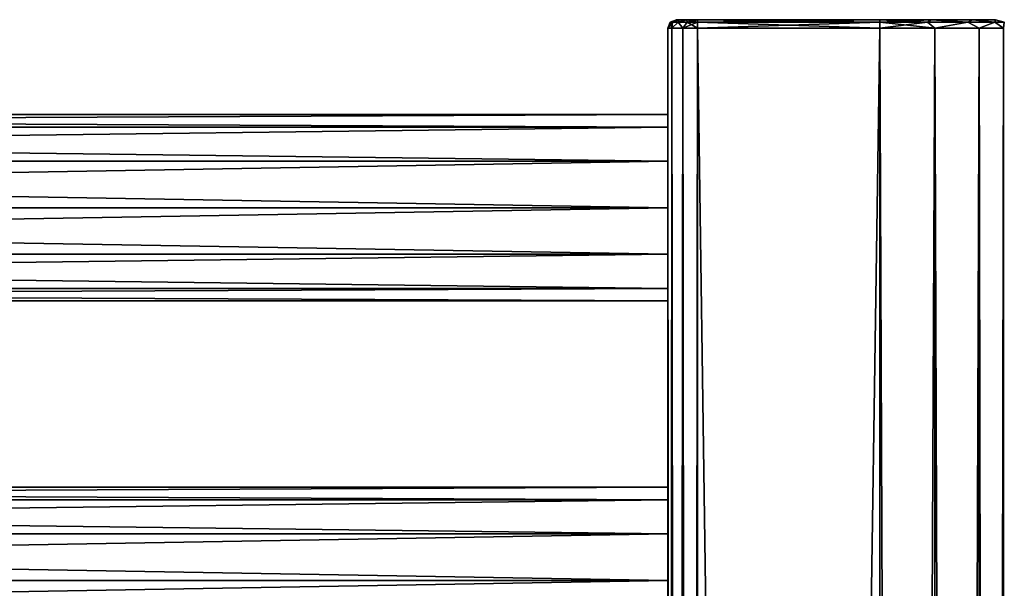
# Model space of a CAD drawing. Extents: x -200 to 200, y -832 to 754.
# Tile 256 of 256: x 84 to 200, y 681 to 748. Entities that reach past the tile are written whole.
import ezdxf

# ---------------------------------------------------------------- set-up
doc = ezdxf.new("R2010")
doc.units = 0
doc.header["$LTSCALE"] = 74.25
for name, color, linetype in [('738', 7, 'CONTINUOUS'), ('739', 7, 'CONTINUOUS'), ('740', 7, 'CONTINUOUS'), ('741', 7, 'CONTINUOUS'), ('786', 7, 'CONTINUOUS'), ('787', 7, 'CONTINUOUS'), ('789', 7, 'CONTINUOUS'), ('790', 7, 'CONTINUOUS'), ('791', 7, 'CONTINUOUS'), ('792', 7, 'CONTINUOUS'), ('793', 7, 'CONTINUOUS'), ('794', 7, 'CONTINUOUS'), ('795', 7, 'CONTINUOUS'), ('796', 7, 'CONTINUOUS'), ('797', 7, 'CONTINUOUS'), ('804', 7, 'CONTINUOUS'), ('805', 7, 'CONTINUOUS')]:
    doc.layers.add(name, color=color, linetype=linetype)

msp = doc.modelspace()

# ---------------------------------------------------------------- linework, layer by layer
at = {"layer": '738', "color": 7, "linetype": 'CONTINUOUS'}
for points in [[(160, 726, -11), (160, 720.5, -9.53), (-160, 726, -11), (160, 726, -11)], [(-160, 726, -11), (160, 720.5, -9.53), (-160, 720.5, -9.53), (-160, 726, -11)], [(160, 720.5, 9.53), (160, 726, 11), (-160, 720.5, 9.53), (160, 720.5, 9.53)], [(160, 726, 11), (-160, 726, 11), (-160, 720.5, 9.53), (160, 726, 11)], [(160, 720.5, -9.53), (160, 716.47, -5.5), (-160, 720.5, -9.53), (160, 720.5, -9.53)], [(160, 716.47, -5.5), (-160, 716.47, -5.5), (-160, 720.5, -9.53), (160, 716.47, -5.5)], [(160, 716.47, 5.5), (160, 720.5, 9.53), (-160, 716.47, 5.5), (160, 716.47, 5.5)], [(160, 720.5, 9.53), (-160, 720.5, 9.53), (-160, 716.47, 5.5), (160, 720.5, 9.53)], [(160, 716.47, -5.5), (160, 715), (-160, 716.47, -5.5), (160, 716.47, -5.5)], [(160, 715), (160, 716.47, 5.5), (-160, 715), (160, 715)], [(160, 715), (-160, 715), (-160, 716.47, -5.5), (160, 715)], [(160, 716.47, 5.5), (-160, 716.47, 5.5), (-160, 715), (160, 716.47, 5.5)]]:
    msp.add_3dface(points, dxfattribs=at)
at = {"layer": '739', "color": 7, "linetype": 'CONTINUOUS'}
for points in [[(160, 735.53, -5.5), (-160, 735.53, -5.5), (-160, 737), (160, 735.53, -5.5)], [(160, 737), (-160, 737), (-160, 735.53, 5.5), (160, 737)], [(160, 737), (160, 735.53, -5.5), (-160, 737), (160, 737)], [(160, 735.53, 5.5), (160, 737), (-160, 735.53, 5.5), (160, 735.53, 5.5)], [(160, 731.5, -9.53), (-160, 731.5, -9.53), (-160, 735.53, -5.5), (160, 731.5, -9.53)], [(160, 731.5, 9.53), (160, 735.53, 5.5), (-160, 731.5, 9.53), (160, 731.5, 9.53)], [(160, 735.53, -5.5), (160, 731.5, -9.53), (-160, 735.53, -5.5), (160, 735.53, -5.5)], [(160, 735.53, 5.5), (-160, 735.53, 5.5), (-160, 731.5, 9.53), (160, 735.53, 5.5)], [(160, 731.5, -9.53), (160, 726, -11), (-160, 731.5, -9.53), (160, 731.5, -9.53)], [(160, 726, -11), (-160, 726, -11), (-160, 731.5, -9.53), (160, 726, -11)], [(160, 726, 11), (160, 731.5, 9.53), (-160, 726, 11), (160, 726, 11)], [(160, 731.5, 9.53), (-160, 731.5, 9.53), (-160, 726, 11), (160, 731.5, 9.53)]]:
    msp.add_3dface(points, dxfattribs=at)
at = {"layer": '740', "color": 7, "linetype": 'CONTINUOUS'}
for points in [[(160, 682, 11), (-160, 682, 11), (-160, 676.5, 9.53), (160, 682, 11)], [(160, 682, -11), (160, 676.5, -9.53), (-160, 682, -11), (160, 682, -11)], [(-160, 682, -11), (160, 676.5, -9.53), (-160, 676.5, -9.53), (-160, 682, -11)], [(160, 676.5, 9.53), (160, 682, 11), (-160, 676.5, 9.53), (160, 676.5, 9.53)]]:
    msp.add_3dface(points, dxfattribs=at)
at = {"layer": '741', "color": 7, "linetype": 'CONTINUOUS'}
for points in [[(160, 691.53, 5.5), (160, 693), (-160, 691.53, 5.5), (160, 691.53, 5.5)], [(160, 691.53, -5.5), (-160, 691.53, -5.5), (-160, 693), (160, 691.53, -5.5)], [(160, 693), (-160, 693), (-160, 691.53, 5.5), (160, 693)], [(160, 693), (160, 691.53, -5.5), (-160, 693), (160, 693)], [(160, 687.5, 9.53), (160, 691.53, 5.5), (-160, 687.5, 9.53), (160, 687.5, 9.53)], [(160, 687.5, -9.53), (-160, 687.5, -9.53), (-160, 691.53, -5.5), (160, 687.5, -9.53)], [(160, 691.53, -5.5), (160, 687.5, -9.53), (-160, 691.53, -5.5), (160, 691.53, -5.5)], [(160, 691.53, 5.5), (-160, 691.53, 5.5), (-160, 687.5, 9.53), (160, 691.53, 5.5)], [(160, 687.5, -9.53), (160, 682, -11), (-160, 687.5, -9.53), (160, 687.5, -9.53)], [(160, 682, 11), (160, 687.5, 9.53), (-160, 682, 11), (160, 682, 11)], [(160, 687.5, 9.53), (-160, 687.5, 9.53), (-160, 682, 11), (160, 687.5, 9.53)], [(160, 682, -11), (-160, 682, -11), (-160, 687.5, -9.53), (160, 682, -11)]]:
    msp.add_3dface(points, dxfattribs=at)
at = {"layer": '786', "color": 7, "linetype": 'CONTINUOUS'}
for points in [[(163.5, 747.2, -15), (185, -747.2, -15), (163.5, -747.2, -15), (163.5, 747.2, -15)], [(185, 747.2, -15), (185, -747.2, -15), (163.5, 747.2, -15), (185, 747.2, -15)]]:
    msp.add_3dface(points, dxfattribs=at)
at = {"layer": '787', "color": 7, "linetype": 'CONTINUOUS'}
for points in [[(163.5, 747.2, 15), (163.5, -747.2, 15), (185, 747.2, 15), (163.5, 747.2, 15)], [(185, 747.2, 15), (163.5, -747.2, 15), (185, -747.2, 15), (185, 747.2, 15)]]:
    msp.add_3dface(points, dxfattribs=at)
at = {"layer": '789', "color": 7, "linetype": 'CONTINUOUS'}
for points in [[(160, 747.2, 11.5), (160, 330, 11), (160, -66, 11.5), (160, 747.2, 11.5)], [(160, 638, -11), (160, 747.2, -11.5), (160, 594, -11), (160, 638, -11)], [(160, 682, -11), (160, 747.2, -11.5), (160, 638, -11), (160, 682, -11)], [(160, 726, -11), (160, 747.2, -11.5), (160, 682, -11), (160, 726, -11)], [(160, 594, -11), (160, 747.2, -11.5), (160, 462, -11), (160, 594, -11)], [(160, 462, -11), (160, 747.2, -11.5), (160, 418, -11), (160, 462, -11)], [(160, 418, -11), (160, 747.2, -11.5), (160, 374, -11), (160, 418, -11)], [(160, 747.2, -11.5), (160, 154, -11.5), (160, 374, -11), (160, 747.2, -11.5)], [(160, 330, 11), (160, 747.2, 11.5), (160, 374, 11), (160, 330, 11)], [(160, 735.53, -5.5), (160, 747.2, -11.5), (160, 731.5, -9.53), (160, 735.53, -5.5)], [(160, 747.2, -11.5), (160, 726, -11), (160, 731.5, -9.53), (160, 747.2, -11.5)], [(160, 747.2, 11.5), (160, 747.2, -11.5), (160, 735.53, -5.5), (160, 747.2, 11.5)], [(160, 747.2, 11.5), (160, 638, 11), (160, 594, 11), (160, 747.2, 11.5)], [(160, 747.2, 11.5), (160, 682, 11), (160, 638, 11), (160, 747.2, 11.5)], [(160, 737), (160, 747.2, 11.5), (160, 735.53, -5.5), (160, 737)], [(160, 735.53, 5.5), (160, 747.2, 11.5), (160, 737), (160, 735.53, 5.5)], [(160, 731.5, 9.53), (160, 747.2, 11.5), (160, 735.53, 5.5), (160, 731.5, 9.53)], [(160, 747.2, 11.5), (160, 726, 11), (160, 682, 11), (160, 747.2, 11.5)], [(160, 726, 11), (160, 747.2, 11.5), (160, 731.5, 9.53), (160, 726, 11)], [(160, 462, 11), (160, 747.2, 11.5), (160, 594, 11), (160, 462, 11)], [(160, 418, 11), (160, 747.2, 11.5), (160, 462, 11), (160, 418, 11)], [(160, 374, 11), (160, 747.2, 11.5), (160, 418, 11), (160, 374, 11)], [(160, 687.5, 9.53), (160, 726, 11), (160, 691.53, 5.5), (160, 687.5, 9.53)], [(160, 682, 11), (160, 726, 11), (160, 687.5, 9.53), (160, 682, 11)], [(160, 726, 11), (160, 720.5, 9.53), (160, 691.53, 5.5), (160, 726, 11)], [(160, 720.5, -9.53), (160, 726, -11), (160, 682, -11), (160, 720.5, -9.53)], [(160, 691.53, 5.5), (160, 720.5, 9.53), (160, 693), (160, 691.53, 5.5)], [(160, 720.5, 9.53), (160, 716.47, 5.5), (160, 693), (160, 720.5, 9.53)], [(160, 716.47, -5.5), (160, 720.5, -9.53), (160, 682, -11), (160, 716.47, -5.5)], [(160, 716.47, 5.5), (160, 715), (160, 693), (160, 716.47, 5.5)], [(160, 716.47, -5.5), (160, 682, -11), (160, 687.5, -9.53), (160, 716.47, -5.5)], [(160, 715), (160, 716.47, -5.5), (160, 687.5, -9.53), (160, 715)], [(160, 691.53, -5.5), (160, 715), (160, 687.5, -9.53), (160, 691.53, -5.5)], [(160, 693), (160, 715), (160, 691.53, -5.5), (160, 693)], [(160, 676.5, -9.53), (160, 682, -11), (160, 638, -11), (160, 676.5, -9.53)], [(160, 643.5, 9.53), (160, 682, 11), (160, 647.53, 5.5), (160, 643.5, 9.53)], [(160, 638, 11), (160, 682, 11), (160, 643.5, 9.53), (160, 638, 11)], [(160, 682, 11), (160, 676.5, 9.53), (160, 647.53, 5.5), (160, 682, 11)]]:
    msp.add_3dface(points, dxfattribs=at)
at = {"layer": '790', "color": 7, "linetype": 'CONTINUOUS'}
for points in [[(161, 748.2, 11.5), (161.33, 748.2, 12.75), (161, 748.2, -11.5), (161, 748.2, 11.5)], [(161, 748.2, -11.5), (161.33, 748.2, 12.75), (161.33, 748.2, -12.75), (161, 748.2, -11.5)], [(161.33, 748.2, 12.75), (162.25, 748.2, 13.67), (161.33, 748.2, -12.75), (161.33, 748.2, 12.75)], [(161.33, 748.2, -12.75), (162.25, 748.2, 13.67), (162.25, 748.2, -13.67), (161.33, 748.2, -12.75)], [(162.25, 748.2, 13.67), (163.5, 748.2, 14), (162.25, 748.2, -13.67), (162.25, 748.2, 13.67)], [(162.25, 748.2, -13.67), (163.5, 748.2, 14), (163.5, 748.2, -14), (162.25, 748.2, -13.67)], [(163.5, 748.2, 14), (185, 748.2, 14), (163.5, 748.2, -14), (163.5, 748.2, 14)], [(163.5, 748.2, -14), (185, 748.2, 14), (185, 748.2, -14), (163.5, 748.2, -14)], [(185, 748.2, -14), (185, 748.2, 14), (191.07, 748.2, 12.61), (185, 748.2, -14)], [(191.07, 748.2, -12.61), (185, 748.2, -14), (191.07, 748.2, 12.61), (191.07, 748.2, -12.61)], [(195.95, 748.2, 8.73), (191.07, 748.2, -12.61), (191.07, 748.2, 12.61), (195.95, 748.2, 8.73)], [(195.95, 748.2, -8.73), (191.07, 748.2, -12.61), (195.95, 748.2, 8.73), (195.95, 748.2, -8.73)], [(198.65, 748.2, 3.12), (195.95, 748.2, -8.73), (195.95, 748.2, 8.73), (198.65, 748.2, 3.12)], [(198.65, 748.2, -3.12), (195.95, 748.2, -8.73), (198.65, 748.2, 3.12), (198.65, 748.2, -3.12)]]:
    msp.add_3dface(points, dxfattribs=at)
at = {"layer": '791', "color": 7, "linetype": 'CONTINUOUS'}
for points in [[(191.51, 747.2, 13.51), (185, 747.2, 15), (191.51, -747.2, 13.51), (191.51, 747.2, 13.51)], [(185, 747.2, 15), (185, -747.2, 15), (191.51, -747.2, 13.51), (185, 747.2, 15)], [(185, -747.2, -15), (191.51, 747.2, -13.51), (191.51, -747.2, -13.51), (185, -747.2, -15)], [(185, -747.2, -15), (185, 747.2, -15), (191.51, 747.2, -13.51), (185, -747.2, -15)], [(191.51, -747.2, -13.51), (196.73, 747.2, -9.35), (196.73, -747.2, -9.35), (191.51, -747.2, -13.51)], [(191.51, 747.2, -13.51), (196.73, 747.2, -9.35), (191.51, -747.2, -13.51), (191.51, 747.2, -13.51)], [(196.73, -747.2, 9.35), (191.51, 747.2, 13.51), (191.51, -747.2, 13.51), (196.73, -747.2, 9.35)], [(196.73, 747.2, 9.35), (191.51, 747.2, 13.51), (196.73, -747.2, 9.35), (196.73, 747.2, 9.35)], [(196.73, -747.2, -9.35), (199.62, 747.2, -3.34), (199.62, -747.2, -3.34), (196.73, -747.2, -9.35)], [(196.73, 747.2, -9.35), (199.62, 747.2, -3.34), (196.73, -747.2, -9.35), (196.73, 747.2, -9.35)], [(199.62, -747.2, 3.34), (196.73, 747.2, 9.35), (196.73, -747.2, 9.35), (199.62, -747.2, 3.34)], [(199.62, 747.2, 3.34), (196.73, 747.2, 9.35), (199.62, -747.2, 3.34), (199.62, 747.2, 3.34)], [(199.62, -747.2, -3.34), (199.62, 747.2, 3.34), (199.62, -747.2, 3.34), (199.62, -747.2, -3.34)], [(199.62, 747.2, -3.34), (199.62, 747.2, 3.34), (199.62, -747.2, -3.34), (199.62, 747.2, -3.34)]]:
    msp.add_3dface(points, dxfattribs=at)
at = {"layer": '792', "color": 7, "linetype": 'CONTINUOUS'}
for points in [[(160, 747.2, 11.5), (160.47, -747.2, 13.25), (160.47, 747.2, 13.25), (160, 747.2, 11.5)], [(160, 747.2, 11.5), (160, -66, 11.5), (160.47, -747.2, 13.25), (160, 747.2, 11.5)], [(160.47, -747.2, 13.25), (161.75, -747.2, 14.53), (160.47, 747.2, 13.25), (160.47, -747.2, 13.25)], [(160.47, 747.2, 13.25), (161.75, -747.2, 14.53), (161.75, 747.2, 14.53), (160.47, 747.2, 13.25)], [(161.75, -747.2, 14.53), (163.5, -747.2, 15), (161.75, 747.2, 14.53), (161.75, -747.2, 14.53)], [(163.5, -747.2, 15), (163.5, 747.2, 15), (161.75, 747.2, 14.53), (163.5, -747.2, 15)]]:
    msp.add_3dface(points, dxfattribs=at)
at = {"layer": '793', "color": 7, "linetype": 'CONTINUOUS'}
for points in [[(160, 747.2, -11.5), (160.47, 747.2, -13.25), (160, 154, -11.5), (160, 747.2, -11.5)], [(160.47, -747.2, -13.25), (160, -747.2, -11.5), (160.47, 747.2, -13.25), (160.47, -747.2, -13.25)], [(160, -747.2, -11.5), (160, 154, -11.5), (160.47, 747.2, -13.25), (160, -747.2, -11.5)], [(161.75, -747.2, -14.53), (160.47, -747.2, -13.25), (161.75, 747.2, -14.53), (161.75, -747.2, -14.53)], [(161.75, 747.2, -14.53), (160.47, -747.2, -13.25), (160.47, 747.2, -13.25), (161.75, 747.2, -14.53)], [(163.5, 747.2, -15), (163.5, -747.2, -15), (161.75, -747.2, -14.53), (163.5, 747.2, -15)], [(163.5, 747.2, -15), (161.75, -747.2, -14.53), (161.75, 747.2, -14.53), (163.5, 747.2, -15)]]:
    msp.add_3dface(points, dxfattribs=at)
at = {"layer": '794', "color": 7, "linetype": 'CONTINUOUS'}
for points in [[(185, 747.91, 14.71), (185, 748.2, 14), (163.5, 747.91, 14.71), (185, 747.91, 14.71)], [(185, 748.2, 14), (163.5, 748.2, 14), (163.5, 747.91, 14.71), (185, 748.2, 14)], [(163.5, 747.2, 15), (185, 747.2, 15), (185, 747.91, 14.71), (163.5, 747.2, 15)], [(163.5, 747.2, 15), (185, 747.91, 14.71), (163.5, 747.91, 14.71), (163.5, 747.2, 15)]]:
    msp.add_3dface(points, dxfattribs=at)
at = {"layer": '795', "color": 7, "linetype": 'CONTINUOUS'}
for points in [[(191.07, 748.2, 12.61), (185, 748.2, 14), (190.63, 747.91, 13.59), (191.07, 748.2, 12.61)], [(185, 748.2, 14), (185, 747.91, 14.71), (190.63, 747.91, 13.59), (185, 748.2, 14)], [(185, 748.2, -14), (191.07, 748.2, -12.61), (185, 747.91, -14.71), (185, 748.2, -14)], [(191.07, 748.2, -12.61), (190.63, 747.91, -13.59), (185, 747.91, -14.71), (191.07, 748.2, -12.61)], [(190.63, 747.91, -13.59), (185, 747.2, -15), (185, 747.91, -14.71), (190.63, 747.91, -13.59)], [(185, 747.2, 15), (191.51, 747.2, 13.51), (185, 747.91, 14.71), (185, 747.2, 15)], [(185, 747.91, 14.71), (191.51, 747.2, 13.51), (190.63, 747.91, 13.59), (185, 747.91, 14.71)], [(191.51, 747.2, -13.51), (185, 747.2, -15), (190.63, 747.91, -13.59), (191.51, 747.2, -13.51)], [(191.07, 748.2, -12.61), (195.4, 747.91, -10.4), (190.63, 747.91, -13.59), (191.07, 748.2, -12.61)], [(191.07, 748.2, 12.61), (190.63, 747.91, 13.59), (195.4, 747.91, 10.4), (191.07, 748.2, 12.61)], [(195.4, 747.91, -10.4), (191.51, 747.2, -13.51), (190.63, 747.91, -13.59), (195.4, 747.91, -10.4)], [(190.63, 747.91, 13.59), (191.51, 747.2, 13.51), (195.4, 747.91, 10.4), (190.63, 747.91, 13.59)], [(191.07, 748.2, -12.61), (195.95, 748.2, -8.73), (195.4, 747.91, -10.4), (191.07, 748.2, -12.61)], [(195.95, 748.2, 8.73), (191.07, 748.2, 12.61), (195.4, 747.91, 10.4), (195.95, 748.2, 8.73)], [(196.73, 747.2, -9.35), (191.51, 747.2, -13.51), (195.4, 747.91, -10.4), (196.73, 747.2, -9.35)], [(191.51, 747.2, 13.51), (196.73, 747.2, 9.35), (195.4, 747.91, 10.4), (191.51, 747.2, 13.51)], [(195.95, 748.2, -8.73), (198.59, 747.91, -5.63), (195.4, 747.91, -10.4), (195.95, 748.2, -8.73)], [(195.95, 748.2, 8.73), (195.4, 747.91, 10.4), (198.59, 747.91, 5.63), (195.95, 748.2, 8.73)], [(198.59, 747.91, -5.63), (196.73, 747.2, -9.35), (195.4, 747.91, -10.4), (198.59, 747.91, -5.63)], [(195.4, 747.91, 10.4), (196.73, 747.2, 9.35), (198.59, 747.91, 5.63), (195.4, 747.91, 10.4)], [(195.95, 748.2, -8.73), (198.65, 748.2, -3.12), (198.59, 747.91, -5.63), (195.95, 748.2, -8.73)], [(198.65, 748.2, 3.12), (195.95, 748.2, 8.73), (198.59, 747.91, 5.63), (198.65, 748.2, 3.12)], [(199.62, 747.2, -3.34), (196.73, 747.2, -9.35), (198.59, 747.91, -5.63), (199.62, 747.2, -3.34)], [(196.73, 747.2, 9.35), (199.62, 747.2, 3.34), (198.59, 747.91, 5.63), (196.73, 747.2, 9.35)], [(198.65, 748.2, -3.12), (199.71, 747.91), (198.59, 747.91, -5.63), (198.65, 748.2, -3.12)], [(198.65, 748.2, 3.12), (198.59, 747.91, 5.63), (199.71, 747.91), (198.65, 748.2, 3.12)], [(198.59, 747.91, 5.63), (199.62, 747.2, 3.34), (199.71, 747.91), (198.59, 747.91, 5.63)], [(199.71, 747.91), (199.62, 747.2, -3.34), (198.59, 747.91, -5.63), (199.71, 747.91)], [(198.65, 748.2, -3.12), (198.65, 748.2, 3.12), (199.71, 747.91), (198.65, 748.2, -3.12)], [(199.62, 747.2, 3.34), (199.62, 747.2, -3.34), (199.71, 747.91), (199.62, 747.2, 3.34)]]:
    msp.add_3dface(points, dxfattribs=at)
at = {"layer": '796', "color": 7, "linetype": 'CONTINUOUS'}
for points in [[(163.5, 748.2, -14), (185, 747.91, -14.71), (163.5, 747.91, -14.71), (163.5, 748.2, -14)], [(163.5, 748.2, -14), (185, 748.2, -14), (185, 747.91, -14.71), (163.5, 748.2, -14)], [(185, 747.91, -14.71), (185, 747.2, -15), (163.5, 747.91, -14.71), (185, 747.91, -14.71)], [(185, 747.2, -15), (163.5, 747.2, -15), (163.5, 747.91, -14.71), (185, 747.2, -15)]]:
    msp.add_3dface(points, dxfattribs=at)
at = {"layer": '797', "color": 7, "linetype": 'CONTINUOUS'}
for points in [[(160, 747.2, -11.5), (160, 747.2, 11.5), (160.29, 747.91, 11.5), (160, 747.2, -11.5)], [(160.29, 747.91, -11.5), (160, 747.2, -11.5), (160.29, 747.91, 11.5), (160.29, 747.91, -11.5)], [(161, 748.2, 11.5), (160.29, 747.91, -11.5), (160.29, 747.91, 11.5), (161, 748.2, 11.5)], [(161, 748.2, 11.5), (161, 748.2, -11.5), (160.29, 747.91, -11.5), (161, 748.2, 11.5)]]:
    msp.add_3dface(points, dxfattribs=at)
at = {"layer": '804', "color": 7, "linetype": 'CONTINUOUS'}
for points in [[(160, 747.2, -11.5), (160.29, 747.91, -11.5), (160.54, 747.91, -12.73), (160, 747.2, -11.5)], [(160.47, 747.2, -13.25), (160, 747.2, -11.5), (160.54, 747.91, -12.73), (160.47, 747.2, -13.25)], [(160.29, 747.91, -11.5), (161.33, 748.2, -12.75), (160.54, 747.91, -12.73), (160.29, 747.91, -11.5)], [(161, 748.2, -11.5), (161.33, 748.2, -12.75), (160.29, 747.91, -11.5), (161, 748.2, -11.5)], [(161.75, 747.2, -14.53), (160.47, 747.2, -13.25), (161.23, 747.91, -13.77), (161.75, 747.2, -14.53)], [(160.47, 747.2, -13.25), (160.54, 747.91, -12.73), (161.23, 747.91, -13.77), (160.47, 747.2, -13.25)], [(160.54, 747.91, -12.73), (161.33, 748.2, -12.75), (161.23, 747.91, -13.77), (160.54, 747.91, -12.73)], [(161.23, 747.91, -13.77), (162.25, 748.2, -13.67), (162.27, 747.91, -14.46), (161.23, 747.91, -13.77)], [(161.33, 748.2, -12.75), (162.25, 748.2, -13.67), (161.23, 747.91, -13.77), (161.33, 748.2, -12.75)], [(161.75, 747.2, -14.53), (161.23, 747.91, -13.77), (162.27, 747.91, -14.46), (161.75, 747.2, -14.53)], [(163.5, 747.91, -14.71), (163.5, 747.2, -15), (161.75, 747.2, -14.53), (163.5, 747.91, -14.71)], [(163.5, 747.91, -14.71), (161.75, 747.2, -14.53), (162.27, 747.91, -14.46), (163.5, 747.91, -14.71)], [(162.25, 748.2, -13.67), (163.5, 748.2, -14), (162.27, 747.91, -14.46), (162.25, 748.2, -13.67)], [(163.5, 748.2, -14), (163.5, 747.91, -14.71), (162.27, 747.91, -14.46), (163.5, 748.2, -14)]]:
    msp.add_3dface(points, dxfattribs=at)
at = {"layer": '805', "color": 7, "linetype": 'CONTINUOUS'}
for points in [[(160.29, 747.91, 11.5), (160, 747.2, 11.5), (160.47, 747.2, 13.25), (160.29, 747.91, 11.5)], [(161, 748.2, 11.5), (160.29, 747.91, 11.5), (160.54, 747.91, 12.73), (161, 748.2, 11.5)], [(160.29, 747.91, 11.5), (160.47, 747.2, 13.25), (160.54, 747.91, 12.73), (160.29, 747.91, 11.5)], [(160.47, 747.2, 13.25), (161.23, 747.91, 13.77), (160.54, 747.91, 12.73), (160.47, 747.2, 13.25)], [(160.47, 747.2, 13.25), (161.75, 747.2, 14.53), (161.23, 747.91, 13.77), (160.47, 747.2, 13.25)], [(161.23, 747.91, 13.77), (161.33, 748.2, 12.75), (160.54, 747.91, 12.73), (161.23, 747.91, 13.77)], [(161.33, 748.2, 12.75), (161, 748.2, 11.5), (160.54, 747.91, 12.73), (161.33, 748.2, 12.75)], [(162.27, 747.91, 14.46), (162.25, 748.2, 13.67), (161.23, 747.91, 13.77), (162.27, 747.91, 14.46)], [(162.25, 748.2, 13.67), (161.33, 748.2, 12.75), (161.23, 747.91, 13.77), (162.25, 748.2, 13.67)], [(161.75, 747.2, 14.53), (162.27, 747.91, 14.46), (161.23, 747.91, 13.77), (161.75, 747.2, 14.53)], [(161.75, 747.2, 14.53), (163.5, 747.2, 15), (162.27, 747.91, 14.46), (161.75, 747.2, 14.53)], [(163.5, 748.2, 14), (162.25, 748.2, 13.67), (163.5, 747.91, 14.71), (163.5, 748.2, 14)], [(163.5, 747.91, 14.71), (162.25, 748.2, 13.67), (162.27, 747.91, 14.46), (163.5, 747.91, 14.71)], [(163.5, 747.2, 15), (163.5, 747.91, 14.71), (162.27, 747.91, 14.46), (163.5, 747.2, 15)]]:
    msp.add_3dface(points, dxfattribs=at)

doc.saveas('drawing.dxf')
